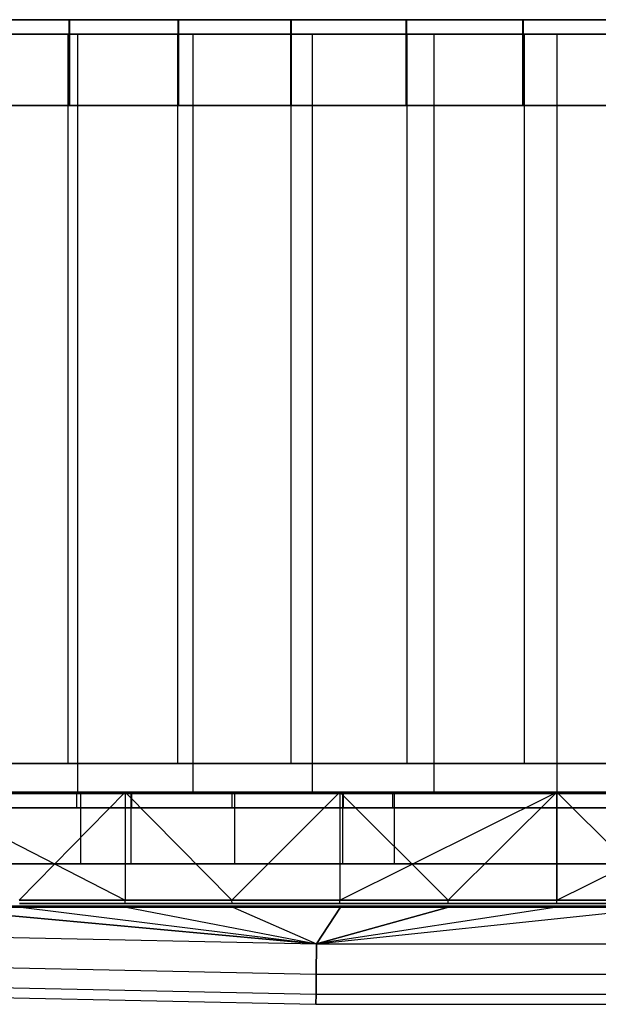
# Model space of a CAD drawing. Extents: x 0.1 to 11.9, y 0 to 2.7.
# Tile 8 of 20: x 4.5 to 6.1, y 0 to 2.7. Entities that reach past the tile are written whole.
import ezdxf

# ---------------------------------------------------------------- set-up
doc = ezdxf.new("R2010")
doc.units = 0
doc.header["$MEASUREMENT"] = 0
doc.layers.get('0').update_dxf_attribs({"color": 13, "linetype": 'CONTINUOUS'})

# ---------------------------------------------------------------- blocks, each defined once
blk = doc.blocks.new('ARIA_XL_STL')
at = {"color": 0}
for p, q in [((4.3348, 2.7437, 3.1435), (4.6217, 2.7437, 2.9961)), ((4.3348, 2.7437, 3.1435), (4.6217, 2.7437, 2.9961)), ((4.6234, 2.7437, 8.9338), (4.3363, 2.7437, 8.7866)), ((4.6234, 2.7437, 8.9338), (4.3363, 2.7437, 8.7866)), ((4.6217, 2.5075, 2.9961), (4.6217, 2.7437, 2.9961)), ((4.6217, 2.7437, 2.9961), (4.9219, 2.7437, 2.8779)), ((4.6217, 2.5075, 2.9961), (4.6217, 2.7437, 2.9961)), ((4.6217, 2.7437, 2.9961), (4.9219, 2.7437, 2.8779)), ((4.6234, 2.5075, 8.9338), (4.6234, 2.7437, 8.9338)), ((4.9236, 2.7437, 9.0518), (4.6234, 2.7437, 8.9338)), ((4.6234, 2.5075, 8.9338), (4.6234, 2.7437, 8.9338)), ((4.9236, 2.7437, 9.0518), (4.6234, 2.7437, 8.9338)), ((4.9219, 2.5075, 2.8779), (4.9219, 2.7437, 2.8779)), ((4.9219, 2.7437, 2.8779), (5.2322, 2.7437, 2.7899)), ((4.9219, 2.5075, 2.8779), (4.9219, 2.7437, 2.8779)), ((4.9219, 2.7437, 2.8779), (5.2322, 2.7437, 2.7899)), ((4.9236, 2.5075, 9.0518), (4.9236, 2.7437, 9.0518)), ((5.234, 2.7437, 9.1396), (4.9236, 2.7437, 9.0518)), ((4.9236, 2.5075, 9.0518), (4.9236, 2.7437, 9.0518)), ((5.234, 2.7437, 9.1396), (4.9236, 2.7437, 9.0518)), ((5.2322, 2.5075, 2.7899), (5.2322, 2.7437, 2.7899)), ((5.2322, 2.7437, 2.7899), (5.5498, 2.7437, 2.733)), ((5.2322, 2.5075, 2.7899), (5.2322, 2.7437, 2.7899)), ((5.2322, 2.7437, 2.7899), (5.5498, 2.7437, 2.733)), ((5.234, 2.5075, 9.1396), (5.234, 2.7437, 9.1396)), ((5.5516, 2.7437, 9.1963), (5.234, 2.7437, 9.1396)), ((5.234, 2.5075, 9.1396), (5.234, 2.7437, 9.1396)), ((5.5516, 2.7437, 9.1963), (5.234, 2.7437, 9.1396)), ((5.5498, 2.5075, 2.733), (5.5498, 2.7437, 2.733)), ((5.5498, 2.7437, 2.733), (5.8714, 2.7437, 2.7079)), ((5.5498, 2.5075, 2.733), (5.5498, 2.7437, 2.733)), ((5.5498, 2.7437, 2.733), (5.8714, 2.7437, 2.7079)), ((5.5516, 2.5075, 9.1963), (5.5516, 2.7437, 9.1963)), ((5.8732, 2.7437, 9.2213), (5.5516, 2.7437, 9.1963)), ((5.5516, 2.5075, 9.1963), (5.5516, 2.7437, 9.1963)), ((5.8732, 2.7437, 9.2213), (5.5516, 2.7437, 9.1963)), ((5.8714, 2.5075, 2.7079), (5.8714, 2.7437, 2.7079)), ((5.8714, 2.7437, 2.7079), (6.1939, 2.7437, 2.7146)), ((5.8714, 2.5075, 2.7079), (5.8714, 2.7437, 2.7079)), ((5.8714, 2.7437, 2.7079), (6.1939, 2.7437, 2.7146)), ((5.8732, 2.5075, 9.2213), (5.8732, 2.7437, 9.2213)), ((6.1958, 2.7437, 9.2144), (5.8732, 2.7437, 9.2213)), ((5.8732, 2.5075, 9.2213), (5.8732, 2.7437, 9.2213)), ((6.1958, 2.7437, 9.2144), (5.8732, 2.7437, 9.2213)), ((4.6193, 2.7043, 2.9866), (4.3307, 2.7043, 3.1346)), ((4.6193, 2.7043, 8.9425), (4.3307, 2.7043, 8.7945)), ((4.6193, 2.7043, 2.9866), (4.3307, 2.7043, 3.1346)), ((4.6193, 2.7043, 8.9425), (4.3307, 2.7043, 8.7945)), ((4.6449, 2.7043, 9.0398), (4.3405, 2.7043, 8.8905)), ((4.3405, 2.7043, 3.0386), (4.6449, 2.7043, 2.8893)), ((4.3405, 2.7043, 3.0386), (4.6449, 2.7043, 2.8893)), ((4.6449, 2.7043, 9.0398), (4.3405, 2.7043, 8.8905)), ((4.6193, 0.6965, 2.9866), (4.6193, 2.7043, 2.9866)), ((4.6193, 0.6965, 2.9866), (4.6193, 2.7043, 2.9866)), ((4.9211, 2.7043, 2.8679), (4.6193, 2.7043, 2.9866)), ((4.9211, 2.7043, 9.0612), (4.6193, 2.7043, 8.9425)), ((4.9211, 2.7043, 2.8679), (4.6193, 2.7043, 2.9866)), ((4.6193, 0.6965, 8.9425), (4.6193, 2.7043, 8.9425)), ((4.9211, 2.7043, 9.0612), (4.6193, 2.7043, 8.9425)), ((4.6193, 0.6965, 8.9425), (4.6193, 2.7043, 8.9425)), ((4.9628, 2.7043, 9.1576), (4.6449, 2.7043, 9.0398)), ((4.6449, 2.7043, 9.0398), (4.6449, 0.6177, 9.0398)), ((4.6449, 2.7043, 9.0398), (4.6449, 0.6177, 9.0398)), ((4.6449, 2.7043, 2.8893), (4.6449, 0.6177, 2.8893)), ((4.6449, 2.7043, 2.8893), (4.9628, 2.7043, 2.7716)), ((4.6449, 2.7043, 2.8893), (4.6449, 0.6177, 2.8893)), ((4.6449, 2.7043, 2.8893), (4.9628, 2.7043, 2.7716)), ((4.9628, 2.7043, 9.1576), (4.6449, 2.7043, 9.0398)), ((4.9211, 0.6965, 2.8679), (4.9211, 2.7043, 2.8679)), ((4.9211, 0.6965, 2.8679), (4.9211, 2.7043, 2.8679)), ((5.2332, 2.7043, 2.7797), (4.9211, 2.7043, 2.8679)), ((5.2332, 2.7043, 9.1494), (4.9211, 2.7043, 9.0612)), ((5.2332, 2.7043, 2.7797), (4.9211, 2.7043, 2.8679)), ((4.9211, 0.6965, 9.0612), (4.9211, 2.7043, 9.0612)), ((5.2332, 2.7043, 9.1494), (4.9211, 2.7043, 9.0612)), ((4.9211, 0.6965, 9.0612), (4.9211, 2.7043, 9.0612)), ((5.2909, 2.7043, 9.2425), (4.9628, 2.7043, 9.1576)), ((4.9628, 2.7043, 9.1576), (4.9628, 0.6177, 9.1576)), ((4.9628, 2.7043, 9.1576), (4.9628, 0.6177, 9.1576)), ((4.9628, 2.7043, 2.7716), (4.9628, 0.6177, 2.7716)), ((4.9628, 2.7043, 2.7716), (5.2909, 2.7043, 2.6866)), ((4.9628, 2.7043, 2.7716), (4.9628, 0.6177, 2.7716)), ((4.9628, 2.7043, 2.7716), (5.2909, 2.7043, 2.6866)), ((5.2909, 2.7043, 9.2425), (4.9628, 2.7043, 9.1576)), ((5.2332, 0.6965, 2.7797), (5.2332, 2.7043, 2.7797)), ((5.2332, 0.6965, 2.7797), (5.2332, 2.7043, 2.7797)), ((5.5526, 2.7043, 2.7229), (5.2332, 2.7043, 2.7797)), ((5.5526, 2.7043, 9.2062), (5.2332, 2.7043, 9.1494)), ((5.5526, 2.7043, 2.7229), (5.2332, 2.7043, 2.7797)), ((5.2332, 0.6965, 9.1494), (5.2332, 2.7043, 9.1494)), ((5.5526, 2.7043, 9.2062), (5.2332, 2.7043, 9.1494)), ((5.2332, 0.6965, 9.1494), (5.2332, 2.7043, 9.1494)), ((5.626, 2.7043, 9.2939), (5.2909, 2.7043, 9.2425)), ((5.2909, 2.7043, 9.2425), (5.2909, 0.6177, 9.2425)), ((5.2909, 2.7043, 9.2425), (5.2909, 0.6177, 9.2425)), ((5.2909, 2.7043, 2.6866), (5.2909, 0.6177, 2.6866)), ((5.2909, 2.7043, 2.6866), (5.626, 2.7043, 2.6353)), ((5.2909, 2.7043, 2.6866), (5.2909, 0.6177, 2.6866)), ((5.2909, 2.7043, 2.6866), (5.626, 2.7043, 2.6353)), ((5.626, 2.7043, 9.2939), (5.2909, 2.7043, 9.2425)), ((5.5526, 0.6965, 2.7229), (5.5526, 2.7043, 2.7229)), ((5.5526, 0.6965, 2.7229), (5.5526, 2.7043, 2.7229)), ((5.876, 2.7043, 2.6981), (5.5526, 2.7043, 2.7229)), ((5.876, 2.7043, 9.2311), (5.5526, 2.7043, 9.2062)), ((5.876, 2.7043, 2.6981), (5.5526, 2.7043, 2.7229)), ((5.5526, 0.6965, 9.2062), (5.5526, 2.7043, 9.2062)), ((5.876, 2.7043, 9.2311), (5.5526, 2.7043, 9.2062)), ((5.5526, 0.6965, 9.2062), (5.5526, 2.7043, 9.2062)), ((5.9646, 2.7043, 9.311), (5.626, 2.7043, 9.2939)), ((5.626, 2.7043, 9.2939), (5.626, 0.6177, 9.2939)), ((5.626, 2.7043, 9.2939), (5.626, 0.6177, 9.2939)), ((5.626, 2.7043, 2.6353), (5.626, 0.6177, 2.6353)), ((5.626, 2.7043, 2.6353), (5.9646, 2.7043, 2.6181)), ((5.626, 2.7043, 2.6353), (5.626, 0.6177, 2.6353)), ((5.626, 2.7043, 2.6353), (5.9646, 2.7043, 2.6181)), ((5.9646, 2.7043, 9.311), (5.626, 2.7043, 9.2939)), ((5.876, 0.6965, 2.6981), (5.876, 2.7043, 2.6981)), ((5.876, 0.6965, 2.6981), (5.876, 2.7043, 2.6981)), ((6.2002, 2.7043, 2.7054), (5.876, 2.7043, 2.6981)), ((6.2002, 2.7043, 9.2238), (5.876, 2.7043, 9.2311)), ((6.2002, 2.7043, 2.7054), (5.876, 2.7043, 2.6981)), ((5.876, 0.6965, 9.2311), (5.876, 2.7043, 9.2311)), ((6.2002, 2.7043, 9.2238), (5.876, 2.7043, 9.2311)), ((5.876, 0.6965, 9.2311), (5.876, 2.7043, 9.2311)), ((6.3031, 2.7043, 9.2939), (5.9646, 2.7043, 9.311)), ((5.9646, 2.7043, 9.311), (5.9646, 0.6177, 9.311)), ((5.9646, 2.7043, 9.311), (5.9646, 0.6177, 9.311)), ((5.9646, 2.7043, 2.6181), (5.9646, 0.6177, 2.6181)), ((5.9646, 2.7043, 2.6181), (6.3031, 2.7043, 2.6353)), ((5.9646, 2.7043, 2.6181), (5.9646, 0.6177, 2.6181)), ((5.9646, 2.7043, 2.6181), (6.3031, 2.7043, 2.6353)), ((6.3031, 2.7043, 9.2939), (5.9646, 2.7043, 9.311)), ((4.6217, 2.5075, 2.9961), (4.3348, 2.5075, 3.1435)), ((4.6217, 2.5075, 2.9961), (4.3348, 2.5075, 3.1435)), ((4.3363, 2.5075, 8.7866), (4.6234, 2.5075, 8.9338)), ((4.3363, 2.5075, 8.7866), (4.6234, 2.5075, 8.9338)), ((4.9219, 2.5075, 2.8779), (4.6217, 2.5075, 2.9961)), ((4.9219, 2.5075, 2.8779), (4.6217, 2.5075, 2.9961)), ((4.6234, 2.5075, 8.9338), (4.9236, 2.5075, 9.0518)), ((4.6234, 2.5075, 8.9338), (4.9236, 2.5075, 9.0518)), ((5.2322, 2.5075, 2.7899), (4.9219, 2.5075, 2.8779)), ((5.2322, 2.5075, 2.7899), (4.9219, 2.5075, 2.8779)), ((4.9236, 2.5075, 9.0518), (5.234, 2.5075, 9.1396)), ((4.9236, 2.5075, 9.0518), (5.234, 2.5075, 9.1396)), ((5.5498, 2.5075, 2.733), (5.2322, 2.5075, 2.7899)), ((5.5498, 2.5075, 2.733), (5.2322, 2.5075, 2.7899)), ((5.234, 2.5075, 9.1396), (5.5516, 2.5075, 9.1963)), ((5.234, 2.5075, 9.1396), (5.5516, 2.5075, 9.1963)), ((5.8714, 2.5075, 2.7079), (5.5498, 2.5075, 2.733)), ((5.8714, 2.5075, 2.7079), (5.5498, 2.5075, 2.733)), ((5.5516, 2.5075, 9.1963), (5.8732, 2.5075, 9.2213)), ((5.5516, 2.5075, 9.1963), (5.8732, 2.5075, 9.2213)), ((6.1939, 2.5075, 2.7146), (5.8714, 2.5075, 2.7079)), ((6.1939, 2.5075, 2.7146), (5.8714, 2.5075, 2.7079)), ((5.8732, 2.5075, 9.2213), (6.1958, 2.5075, 9.2144)), ((5.8732, 2.5075, 9.2213), (6.1958, 2.5075, 9.2144)), ((4.3307, 0.6965, 3.1346), (4.6193, 0.6965, 2.9866)), ((4.6193, 0.6965, 8.9425), (4.3307, 0.6965, 8.7945)), ((4.3307, 0.6965, 3.1346), (4.6193, 0.6965, 2.9866)), ((4.6193, 0.6965, 8.9425), (4.3307, 0.6965, 8.7945)), ((4.6193, 0.6965, 2.9866), (4.9211, 0.6965, 2.8679)), ((4.9211, 0.6965, 9.0612), (4.6193, 0.6965, 8.9425)), ((4.6193, 0.6965, 2.9866), (4.9211, 0.6965, 2.8679)), ((4.9211, 0.6965, 9.0612), (4.6193, 0.6965, 8.9425)), ((4.9211, 0.6965, 2.8679), (5.2332, 0.6965, 2.7797)), ((5.2332, 0.6965, 9.1494), (4.9211, 0.6965, 9.0612)), ((4.9211, 0.6965, 2.8679), (5.2332, 0.6965, 2.7797)), ((5.2332, 0.6965, 9.1494), (4.9211, 0.6965, 9.0612)), ((5.2332, 0.6965, 2.7797), (5.5526, 0.6965, 2.7229)), ((5.5526, 0.6965, 9.2062), (5.2332, 0.6965, 9.1494)), ((5.2332, 0.6965, 2.7797), (5.5526, 0.6965, 2.7229)), ((5.5526, 0.6965, 9.2062), (5.2332, 0.6965, 9.1494)), ((5.5526, 0.6965, 2.7229), (5.876, 0.6965, 2.6981)), ((5.876, 0.6965, 9.2311), (5.5526, 0.6965, 9.2062)), ((5.5526, 0.6965, 2.7229), (5.876, 0.6965, 2.6981)), ((5.876, 0.6965, 9.2311), (5.5526, 0.6965, 9.2062)), ((5.876, 0.6965, 2.6981), (6.2002, 0.6965, 2.7054)), ((6.2002, 0.6965, 9.2238), (5.876, 0.6965, 9.2311)), ((5.876, 0.6965, 2.6981), (6.2002, 0.6965, 2.7054)), ((6.2002, 0.6965, 9.2238), (5.876, 0.6965, 9.2311)), ((4.7758, 0.6177, 11.7492), (4.1967, 0.6177, 11.5992)), ((4.1967, 0.6177, 0.3299), (4.7758, 0.3207, 0.1799)), ((4.1967, 0.6177, 0.3299), (4.7758, 0.3207, 0.1799)), ((4.1967, 0.6177, 0.3299), (4.7758, 0.6177, 0.1799)), ((4.1967, 0.6177, 0.3299), (4.7758, 0.6177, 0.1799)), ((4.7758, 0.6177, 11.7492), (4.1967, 0.6177, 11.5992)), ((4.7916, 0.6177, 11.6721), (4.2202, 0.6177, 11.5241)), ((4.2202, 0.6177, 0.405), (4.7916, 0.6177, 0.2571)), ((4.2202, 0.6177, 0.405), (4.7916, 0.6177, 0.2571)), ((4.7916, 0.6177, 11.6721), (4.2202, 0.6177, 11.5241)), ((4.794, 0.6146, 0.2687), (4.2238, 0.6146, 0.4164)), ((4.2238, 0.6146, 11.5127), (4.794, 0.6146, 11.6604)), ((4.6428, 0.6146, 9.1556), (4.2376, 0.6146, 8.9558)), ((4.2376, 0.6146, 2.9734), (4.6428, 0.6146, 2.7735)), ((4.252, 0.6177, 2.9983), (4.6538, 0.6177, 2.8001)), ((4.6538, 0.6177, 9.129), (4.252, 0.6177, 8.9309)), ((4.252, 0.6177, 2.9983), (4.6538, 0.6177, 2.8001)), ((4.6538, 0.6177, 9.129), (4.252, 0.6177, 8.9309)), ((4.3405, 0.6177, 8.8905), (4.6449, 0.6177, 9.0398)), ((4.6449, 0.6177, 2.8893), (4.3405, 0.6177, 3.0386)), ((4.3405, 0.6177, 8.8905), (4.6449, 0.6177, 9.0398)), ((4.6449, 0.6177, 2.8893), (4.3405, 0.6177, 3.0386)), ((4.7758, 0.6177, 11.7492), (4.4843, 0.3207, 11.6816)), ((4.7758, 0.6177, 11.7492), (4.4843, 0.3207, 11.6816)), ((4.6428, 0.5752, 9.1556), (4.6428, 0.6146, 9.1556)), ((4.6428, 0.5752, 9.1556), (4.6428, 0.6146, 9.1556)), ((5.0706, 0.6146, 9.3008), (4.6428, 0.6146, 9.1556)), ((4.6428, 0.5752, 2.7735), (4.6428, 0.6146, 2.7735)), ((4.6428, 0.6146, 2.7735), (5.0706, 0.6146, 2.6283)), ((4.6428, 0.5752, 2.7735), (4.6428, 0.6146, 2.7735)), ((4.6449, 0.6177, 9.0398), (4.9628, 0.6177, 9.1576)), ((4.9628, 0.6177, 2.7716), (4.6449, 0.6177, 2.8893)), ((4.6449, 0.6177, 9.0398), (4.9628, 0.6177, 9.1576)), ((4.9628, 0.6177, 2.7716), (4.6449, 0.6177, 2.8893)), ((4.6538, 0.4209, 2.8001), (4.6538, 0.6177, 2.8001)), ((4.6538, 0.6177, 2.8001), (5.0781, 0.6177, 2.6561)), ((4.6538, 0.4209, 2.8001), (4.6538, 0.6177, 2.8001)), ((4.6538, 0.4209, 9.129), (4.6538, 0.6177, 9.129)), ((5.0781, 0.6177, 9.2731), (4.6538, 0.6177, 9.129)), ((4.6538, 0.4209, 9.129), (4.6538, 0.6177, 9.129)), ((4.6538, 0.6177, 2.8001), (5.0781, 0.6177, 2.6561)), ((5.0781, 0.6177, 9.2731), (4.6538, 0.6177, 9.129)), ((5.3671, 0.6177, 11.8398), (4.7758, 0.6177, 11.7492)), ((4.7758, 0.6177, 11.7492), (5.0703, 0.3207, 11.802)), ((4.7758, 0.6177, 11.7492), (5.0703, 0.3207, 11.802)), ((4.7758, 0.6177, 11.7492), (4.7758, 0.3207, 11.7492)), ((4.7758, 0.6177, 11.7492), (4.7758, 0.3207, 11.7492)), ((4.7758, 0.6177, 0.1799), (4.7758, 0.3207, 0.1799)), ((4.7758, 0.6177, 0.1799), (4.7758, 0.3207, 0.1799)), ((4.7758, 0.6177, 0.1799), (5.0703, 0.3207, 0.1272)), ((4.7758, 0.6177, 0.1799), (5.0703, 0.3207, 0.1272)), ((4.7758, 0.6177, 0.1799), (5.3671, 0.6177, 0.0894)), ((4.7758, 0.6177, 0.1799), (5.3671, 0.6177, 0.0894)), ((5.3671, 0.6177, 11.8398), (4.7758, 0.6177, 11.7492)), ((5.3751, 0.6177, 11.7614), (4.7916, 0.6177, 11.6721)), ((4.7916, 0.6177, 0.2571), (5.3751, 0.6177, 0.1677)), ((4.7916, 0.6177, 0.2571), (5.3751, 0.6177, 0.1677)), ((4.7916, 0.6177, 0.2571), (4.7916, 0.4209, 0.2571)), ((4.7916, 0.6177, 0.2571), (4.7916, 0.4209, 0.2571)), ((4.7916, 0.6177, 11.6721), (4.7916, 0.4209, 11.6721)), ((4.7916, 0.6177, 11.6721), (4.7916, 0.4209, 11.6721)), ((5.3751, 0.6177, 11.7614), (4.7916, 0.6177, 11.6721)), ((4.794, 0.6146, 0.2687), (4.794, 0.5752, 0.2687)), ((5.3763, 0.6146, 0.1795), (4.794, 0.6146, 0.2687)), ((4.794, 0.6146, 0.2687), (4.794, 0.5752, 0.2687)), ((4.794, 0.6146, 11.6604), (5.3763, 0.6146, 11.7496)), ((4.794, 0.6146, 11.6604), (4.794, 0.5752, 11.6604)), ((4.794, 0.6146, 11.6604), (4.794, 0.5752, 11.6604)), ((4.9628, 0.6177, 9.1576), (5.2909, 0.6177, 9.2425)), ((5.2909, 0.6177, 2.6866), (4.9628, 0.6177, 2.7716)), ((4.9628, 0.6177, 9.1576), (5.2909, 0.6177, 9.2425)), ((5.2909, 0.6177, 2.6866), (4.9628, 0.6177, 2.7716)), ((5.3671, 0.6177, 11.8398), (5.0703, 0.3207, 11.802)), ((5.3671, 0.6177, 11.8398), (5.0703, 0.3207, 11.802)), ((5.3671, 0.6177, 0.0894), (5.0703, 0.3207, 0.1272)), ((5.3671, 0.6177, 0.0894), (5.0703, 0.3207, 0.1272)), ((5.0706, 0.5752, 2.6283), (5.0706, 0.6146, 2.6283)), ((5.0706, 0.6146, 2.6283), (5.5137, 0.6146, 2.5402)), ((5.0706, 0.5752, 9.3008), (5.0706, 0.6146, 9.3008)), ((5.5137, 0.6146, 9.389), (5.0706, 0.6146, 9.3008)), ((5.0706, 0.5752, 9.3008), (5.0706, 0.6146, 9.3008)), ((5.0706, 0.5752, 2.6283), (5.0706, 0.6146, 2.6283)), ((5.0781, 0.4209, 2.6561), (5.0781, 0.6177, 2.6561)), ((5.0781, 0.6177, 2.6561), (5.5175, 0.6177, 2.5687)), ((5.0781, 0.4209, 2.6561), (5.0781, 0.6177, 2.6561)), ((5.0781, 0.4209, 9.2731), (5.0781, 0.6177, 9.2731)), ((5.5175, 0.6177, 9.3605), (5.0781, 0.6177, 9.2731)), ((5.0781, 0.4209, 9.2731), (5.0781, 0.6177, 9.2731)), ((5.0781, 0.6177, 2.6561), (5.5175, 0.6177, 2.5687)), ((5.5175, 0.6177, 9.3605), (5.0781, 0.6177, 9.2731)), ((5.2909, 0.6177, 9.2425), (5.626, 0.6177, 9.2939)), ((5.626, 0.6177, 2.6353), (5.2909, 0.6177, 2.6866)), ((5.2909, 0.6177, 9.2425), (5.626, 0.6177, 9.2939)), ((5.626, 0.6177, 2.6353), (5.2909, 0.6177, 2.6866)), ((5.9646, 0.6177, 11.8701), (5.3671, 0.6177, 11.8398)), ((5.3671, 0.6177, 11.8398), (5.3671, 0.3207, 11.8398)), ((5.3671, 0.3207, 11.8398), (5.9646, 0.6177, 11.8701)), ((5.3671, 0.6177, 11.8398), (5.3671, 0.3207, 11.8398)), ((5.3671, 0.6177, 0.0894), (5.3671, 0.3207, 0.0894)), ((5.3671, 0.6177, 0.0894), (5.3671, 0.3207, 0.0894)), ((5.3671, 0.6177, 0.0894), (5.6655, 0.3207, 0.0666)), ((5.3671, 0.6177, 0.0894), (5.6655, 0.3207, 0.0666)), ((5.3671, 0.6177, 0.0894), (5.9646, 0.6177, 0.0591)), ((5.3671, 0.3207, 11.8398), (5.9646, 0.6177, 11.8701)), ((5.3671, 0.6177, 0.0894), (5.9646, 0.6177, 0.0591)), ((5.9646, 0.6177, 11.8701), (5.3671, 0.6177, 11.8398)), ((5.9646, 0.6177, 11.7913), (5.3751, 0.6177, 11.7614)), ((5.3751, 0.6177, 0.1677), (5.9646, 0.6177, 0.1378)), ((5.3751, 0.6177, 0.1677), (5.9646, 0.6177, 0.1378)), ((5.3751, 0.6177, 0.1677), (5.3751, 0.4209, 0.1677)), ((5.3751, 0.6177, 0.1677), (5.3751, 0.4209, 0.1677)), ((5.3751, 0.6177, 11.7614), (5.3751, 0.4209, 11.7614)), ((5.3751, 0.6177, 11.7614), (5.3751, 0.4209, 11.7614)), ((5.9646, 0.6177, 11.7913), (5.3751, 0.6177, 11.7614)), ((5.9646, 0.6146, 0.1497), (5.3763, 0.6146, 0.1795)), ((5.3763, 0.6146, 0.1795), (5.3763, 0.5752, 0.1795)), ((5.3763, 0.6146, 0.1795), (5.3763, 0.5752, 0.1795)), ((5.3763, 0.6146, 11.7496), (5.3763, 0.5752, 11.7496)), ((5.3763, 0.6146, 11.7496), (5.9646, 0.6146, 11.7794)), ((5.3763, 0.6146, 11.7496), (5.3763, 0.5752, 11.7496)), ((5.5137, 0.5752, 2.5402), (5.5137, 0.6146, 2.5402)), ((5.5137, 0.6146, 2.5402), (5.9646, 0.6146, 2.5106)), ((5.5137, 0.5752, 9.389), (5.5137, 0.6146, 9.389)), ((5.9646, 0.6146, 9.4185), (5.5137, 0.6146, 9.389)), ((5.5137, 0.5752, 2.5402), (5.5137, 0.6146, 2.5402)), ((5.5137, 0.5752, 9.389), (5.5137, 0.6146, 9.389)), ((5.5175, 0.4209, 2.5687), (5.5175, 0.6177, 2.5687)), ((5.5175, 0.6177, 2.5687), (5.9646, 0.6177, 2.5394)), ((5.5175, 0.4209, 2.5687), (5.5175, 0.6177, 2.5687)), ((5.5175, 0.4209, 9.3605), (5.5175, 0.6177, 9.3605)), ((5.9646, 0.6177, 9.3898), (5.5175, 0.6177, 9.3605)), ((5.5175, 0.4209, 9.3605), (5.5175, 0.6177, 9.3605)), ((5.5175, 0.6177, 2.5687), (5.9646, 0.6177, 2.5394)), ((5.9646, 0.6177, 9.3898), (5.5175, 0.6177, 9.3605)), ((5.626, 0.6177, 9.2939), (5.9646, 0.6177, 9.311)), ((5.9646, 0.6177, 2.6181), (5.626, 0.6177, 2.6353)), ((5.9646, 0.6177, 2.6181), (5.626, 0.6177, 2.6353)), ((5.626, 0.6177, 9.2939), (5.9646, 0.6177, 9.311)), ((5.9646, 0.6177, 0.0591), (5.6655, 0.3207, 0.0666)), ((5.9646, 0.6177, 0.0591), (5.6655, 0.3207, 0.0666)), ((5.6655, 0.3207, 11.8625), (5.9646, 0.6177, 11.8701)), ((5.6655, 0.3207, 11.8625), (5.9646, 0.6177, 11.8701)), ((5.9646, 0.6177, 0.0591), (5.9646, 0.3207, 0.0591)), ((5.9646, 0.6177, 0.0591), (5.9646, 0.3207, 0.0591)), ((5.9646, 0.6177, 0.0591), (6.2637, 0.3207, 0.0666)), ((5.9646, 0.6177, 0.0591), (6.2637, 0.3207, 0.0666)), ((5.9646, 0.6177, 0.0591), (6.562, 0.6177, 0.0894)), ((5.9646, 0.3207, 11.8701), (5.9646, 0.6177, 11.8701)), ((5.9646, 0.3207, 11.8701), (5.9646, 0.6177, 11.8701)), ((5.9646, 0.3207, 11.8701), (6.562, 0.6177, 11.8398)), ((6.562, 0.6177, 11.8398), (5.9646, 0.6177, 11.8701)), ((5.9646, 0.3207, 11.8701), (6.562, 0.6177, 11.8398)), ((5.9646, 0.6177, 0.0591), (6.562, 0.6177, 0.0894)), ((6.562, 0.6177, 11.8398), (5.9646, 0.6177, 11.8701)), ((6.5541, 0.6177, 11.7614), (5.9646, 0.6177, 11.7913)), ((5.9646, 0.6177, 0.1378), (6.5541, 0.6177, 0.1677)), ((5.9646, 0.4209, 11.7913), (5.9646, 0.6177, 11.7913)), ((6.5541, 0.6177, 11.7614), (5.9646, 0.6177, 11.7913)), ((5.9646, 0.6177, 0.1378), (6.5541, 0.6177, 0.1677)), ((5.9646, 0.6177, 0.1378), (5.9646, 0.4209, 0.1378)), ((5.9646, 0.6177, 0.1378), (5.9646, 0.4209, 0.1378)), ((5.9646, 0.4209, 11.7913), (5.9646, 0.6177, 11.7913)), ((6.4116, 0.6177, 9.3605), (5.9646, 0.6177, 9.3898)), ((5.9646, 0.4209, 9.3898), (5.9646, 0.6177, 9.3898)), ((5.9646, 0.4209, 2.5394), (5.9646, 0.6177, 2.5394)), ((5.9646, 0.6177, 2.5394), (6.4116, 0.6177, 2.5687)), ((5.9646, 0.4209, 2.5394), (5.9646, 0.6177, 2.5394)), ((5.9646, 0.4209, 9.3898), (5.9646, 0.6177, 9.3898)), ((5.9646, 0.6177, 2.5394), (6.4116, 0.6177, 2.5687)), ((6.4116, 0.6177, 9.3605), (5.9646, 0.6177, 9.3898)), ((5.9646, 0.6177, 9.311), (6.3031, 0.6177, 9.2939)), ((6.3031, 0.6177, 2.6353), (5.9646, 0.6177, 2.6181)), ((6.3031, 0.6177, 2.6353), (5.9646, 0.6177, 2.6181)), ((5.9646, 0.6177, 9.311), (6.3031, 0.6177, 9.2939)), ((5.9646, 0.6146, 0.1497), (5.9646, 0.5752, 0.1497)), ((6.5528, 0.6146, 0.1795), (5.9646, 0.6146, 0.1497)), ((5.9646, 0.6146, 0.1497), (5.9646, 0.5752, 0.1497)), ((5.9646, 0.6146, 2.5106), (5.9646, 0.5752, 2.5106)), ((5.9646, 0.6146, 2.5106), (6.4154, 0.6146, 2.5402)), ((5.9646, 0.6146, 2.5106), (5.9646, 0.5752, 2.5106)), ((5.9646, 0.5752, 9.4185), (5.9646, 0.6146, 9.4185)), ((6.4154, 0.6146, 9.389), (5.9646, 0.6146, 9.4185)), ((5.9646, 0.6146, 11.7794), (6.5528, 0.6146, 11.7496)), ((5.9646, 0.6146, 11.7794), (5.9646, 0.5752, 11.7794)), ((5.9646, 0.5752, 9.4185), (5.9646, 0.6146, 9.4185)), ((5.9646, 0.6146, 11.7794), (5.9646, 0.5752, 11.7794)), ((4.2238, 0.5752, 0.4164), (4.794, 0.5752, 0.2687)), ((4.794, 0.5752, 11.6604), (4.2238, 0.5752, 11.5127)), ((4.2238, 0.5752, 0.4164), (4.794, 0.5752, 0.2687)), ((4.794, 0.5752, 11.6604), (4.2238, 0.5752, 11.5127)), ((4.2376, 0.5752, 8.9558), (4.6428, 0.5752, 9.1556)), ((4.6428, 0.5752, 2.7735), (4.2376, 0.5752, 2.9734)), ((4.2376, 0.5752, 8.9558), (4.6428, 0.5752, 9.1556)), ((4.6428, 0.5752, 2.7735), (4.2376, 0.5752, 2.9734)), ((5.0706, 0.5752, 2.6283), (4.6428, 0.5752, 2.7735)), ((4.6428, 0.5752, 9.1556), (5.0706, 0.5752, 9.3008)), ((4.6428, 0.5752, 9.1556), (5.0706, 0.5752, 9.3008)), ((5.0706, 0.5752, 2.6283), (4.6428, 0.5752, 2.7735)), ((4.794, 0.5752, 0.2687), (5.3763, 0.5752, 0.1795)), ((5.3763, 0.5752, 11.7496), (4.794, 0.5752, 11.6604)), ((4.794, 0.5752, 0.2687), (5.3763, 0.5752, 0.1795)), ((5.3763, 0.5752, 11.7496), (4.794, 0.5752, 11.6604)), ((5.0706, 0.5752, 9.3008), (5.5137, 0.5752, 9.389)), ((5.5137, 0.5752, 2.5402), (5.0706, 0.5752, 2.6283)), ((5.5137, 0.5752, 2.5402), (5.0706, 0.5752, 2.6283)), ((5.0706, 0.5752, 9.3008), (5.5137, 0.5752, 9.389)), ((5.3763, 0.5752, 0.1795), (5.9646, 0.5752, 0.1497)), ((5.9646, 0.5752, 11.7794), (5.3763, 0.5752, 11.7496)), ((5.3763, 0.5752, 0.1795), (5.9646, 0.5752, 0.1497)), ((5.9646, 0.5752, 11.7794), (5.3763, 0.5752, 11.7496)), ((5.9646, 0.5752, 2.5106), (5.5137, 0.5752, 2.5402)), ((5.5137, 0.5752, 9.389), (5.9646, 0.5752, 9.4185)), ((5.9646, 0.5752, 2.5106), (5.5137, 0.5752, 2.5402)), ((5.5137, 0.5752, 9.389), (5.9646, 0.5752, 9.4185)), ((5.9646, 0.5752, 0.1497), (6.5528, 0.5752, 0.1795)), ((6.4154, 0.5752, 2.5402), (5.9646, 0.5752, 2.5106)), ((5.9646, 0.5752, 0.1497), (6.5528, 0.5752, 0.1795)), ((6.5528, 0.5752, 11.7496), (5.9646, 0.5752, 11.7794)), ((5.9646, 0.5752, 9.4185), (6.4154, 0.5752, 9.389)), ((6.4154, 0.5752, 2.5402), (5.9646, 0.5752, 2.5106)), ((5.9646, 0.5752, 9.4185), (6.4154, 0.5752, 9.389)), ((6.5528, 0.5752, 11.7496), (5.9646, 0.5752, 11.7794)), ((4.2202, 0.4209, 0.405), (4.7916, 0.4209, 0.2571)), ((4.7916, 0.4209, 11.6721), (4.2202, 0.4209, 11.5241)), ((4.2202, 0.4209, 0.405), (4.7916, 0.4209, 0.2571)), ((4.7916, 0.4209, 11.6721), (4.2202, 0.4209, 11.5241)), ((4.6538, 0.4209, 9.129), (4.252, 0.4209, 8.9309)), ((4.252, 0.4209, 2.9983), (4.6538, 0.4209, 2.8001)), ((4.252, 0.4209, 2.9983), (4.6538, 0.4209, 2.8001)), ((4.6538, 0.4209, 9.129), (4.252, 0.4209, 8.9309)), ((5.0781, 0.4209, 9.2731), (4.6538, 0.4209, 9.129)), ((4.6538, 0.4209, 2.8001), (5.0781, 0.4209, 2.6561)), ((4.6538, 0.4209, 2.8001), (5.0781, 0.4209, 2.6561)), ((5.0781, 0.4209, 9.2731), (4.6538, 0.4209, 9.129)), ((4.7916, 0.4209, 0.2571), (5.3751, 0.4209, 0.1677)), ((5.3751, 0.4209, 11.7614), (4.7916, 0.4209, 11.6721)), ((4.7916, 0.4209, 0.2571), (5.3751, 0.4209, 0.1677)), ((5.3751, 0.4209, 11.7614), (4.7916, 0.4209, 11.6721)), ((5.5175, 0.4209, 9.3605), (5.0781, 0.4209, 9.2731)), ((5.0781, 0.4209, 2.6561), (5.5175, 0.4209, 2.5687)), ((5.0781, 0.4209, 2.6561), (5.5175, 0.4209, 2.5687)), ((5.5175, 0.4209, 9.3605), (5.0781, 0.4209, 9.2731)), ((5.3751, 0.4209, 0.1677), (5.9646, 0.4209, 0.1378)), ((5.9646, 0.4209, 11.7913), (5.3751, 0.4209, 11.7614)), ((5.3751, 0.4209, 0.1677), (5.9646, 0.4209, 0.1378)), ((5.9646, 0.4209, 11.7913), (5.3751, 0.4209, 11.7614)), ((5.9646, 0.4209, 9.3898), (5.5175, 0.4209, 9.3605)), ((5.5175, 0.4209, 2.5687), (5.9646, 0.4209, 2.5394)), ((5.5175, 0.4209, 2.5687), (5.9646, 0.4209, 2.5394)), ((5.9646, 0.4209, 9.3898), (5.5175, 0.4209, 9.3605)), ((6.5541, 0.4209, 11.7614), (5.9646, 0.4209, 11.7913)), ((5.9646, 0.4209, 0.1378), (6.5541, 0.4209, 0.1677)), ((5.9646, 0.4209, 0.1378), (6.5541, 0.4209, 0.1677)), ((6.5541, 0.4209, 11.7614), (5.9646, 0.4209, 11.7913)), ((6.4116, 0.4209, 9.3605), (5.9646, 0.4209, 9.3898)), ((5.9646, 0.4209, 2.5394), (6.4116, 0.4209, 2.5687)), ((6.4116, 0.4209, 9.3605), (5.9646, 0.4209, 9.3898)), ((5.9646, 0.4209, 2.5394), (6.4116, 0.4209, 2.5687)), ((4.4865, 0.3043, 0.2561), (4.1993, 0.3043, 0.3383)), ((4.1993, 0.3043, 11.5908), (4.4865, 0.3043, 11.673)), ((4.202, 0.3011, 0.3469), (4.4888, 0.3011, 0.2649)), ((5.3034, 0.2004, 1.3278), (4.202, 0.3011, 0.3469)), ((4.202, 0.3011, 0.3469), (4.4888, 0.3011, 0.2649)), ((4.4888, 0.3011, 11.6643), (4.202, 0.3011, 11.5822)), ((4.202, 0.3011, 11.5822), (5.3034, 0.2004, 10.6013)), ((4.4888, 0.3011, 11.6643), (4.202, 0.3011, 11.5822)), ((4.202, 0.3011, 11.5822), (5.3034, 0.2004, 10.6013)), ((5.3034, 0.2004, 1.3278), (4.202, 0.3011, 0.3469)), ((4.4843, 0.3207, 11.6816), (4.7758, 0.3207, 11.7492)), ((4.7758, 0.3207, 0.1799), (4.4843, 0.3207, 0.2476)), ((4.7758, 0.3207, 0.1799), (4.4843, 0.3207, 0.2476)), ((4.4843, 0.3207, 11.6816), (4.7758, 0.3207, 11.7492)), ((4.7763, 0.3114, 0.1822), (4.4849, 0.3114, 0.2498)), ((4.4849, 0.3114, 11.6793), (4.7763, 0.3114, 11.7469)), ((4.4888, 0.3011, 0.2649), (4.4865, 0.3043, 0.2561)), ((4.7776, 0.3043, 0.1886), (4.4865, 0.3043, 0.2561)), ((4.4888, 0.3011, 0.2649), (4.4865, 0.3043, 0.2561)), ((4.4865, 0.3043, 11.673), (4.7776, 0.3043, 11.7406)), ((4.4888, 0.3011, 11.6643), (4.4865, 0.3043, 11.673)), ((4.4888, 0.3011, 11.6643), (4.4865, 0.3043, 11.673)), ((4.4888, 0.3011, 0.2649), (4.7794, 0.3011, 0.1974)), ((4.4888, 0.3011, 0.2649), (5.3034, 0.2004, 1.3278)), ((4.4888, 0.3011, 0.2649), (5.3034, 0.2004, 1.3278)), ((4.4888, 0.3011, 0.2649), (4.7794, 0.3011, 0.1974)), ((4.7794, 0.3011, 11.7317), (4.4888, 0.3011, 11.6643)), ((4.7794, 0.3011, 11.7317), (4.4888, 0.3011, 11.6643)), ((4.4888, 0.3011, 11.6643), (5.3034, 0.2004, 10.6013)), ((4.4888, 0.3011, 11.6643), (5.3034, 0.2004, 10.6013)), ((4.7758, 0.3207, 11.7492), (5.0703, 0.3207, 11.802)), ((5.0703, 0.3207, 0.1272), (4.7758, 0.3207, 0.1799)), ((4.7763, 0.3114, 0.1822), (4.7758, 0.3207, 0.1799)), ((5.0703, 0.3207, 0.1272), (4.7758, 0.3207, 0.1799)), ((4.7763, 0.3114, 0.1822), (4.7758, 0.3207, 0.1799)), ((4.7763, 0.3114, 11.7469), (4.7758, 0.3207, 11.7492)), ((4.7758, 0.3207, 11.7492), (5.0703, 0.3207, 11.802)), ((4.7763, 0.3114, 11.7469), (4.7758, 0.3207, 11.7492)), ((5.0707, 0.3114, 0.1295), (4.7763, 0.3114, 0.1822)), ((4.7763, 0.3114, 11.7469), (5.0707, 0.3114, 11.7997)), ((4.7794, 0.3011, 0.1974), (4.7776, 0.3043, 0.1886)), ((4.7794, 0.3011, 0.1974), (4.7776, 0.3043, 0.1886)), ((5.0716, 0.3043, 0.1359), (4.7776, 0.3043, 0.1886)), ((4.7794, 0.3011, 11.7317), (4.7776, 0.3043, 11.7406)), ((4.7776, 0.3043, 11.7406), (5.0716, 0.3043, 11.7933)), ((4.7794, 0.3011, 11.7317), (4.7776, 0.3043, 11.7406)), ((5.073, 0.3011, 11.7843), (4.7794, 0.3011, 11.7317)), ((4.7794, 0.3011, 11.7317), (5.3034, 0.2004, 10.6013)), ((4.7794, 0.3011, 0.1974), (5.3034, 0.2004, 1.3278)), ((4.7794, 0.3011, 0.1974), (5.073, 0.3011, 0.1448)), ((5.073, 0.3011, 11.7843), (4.7794, 0.3011, 11.7317)), ((4.7794, 0.3011, 0.1974), (5.3034, 0.2004, 1.3278)), ((4.7794, 0.3011, 0.1974), (5.073, 0.3011, 0.1448)), ((4.7794, 0.3011, 11.7317), (5.3034, 0.2004, 10.6013)), ((5.0703, 0.3207, 11.802), (5.3671, 0.3207, 11.8398)), ((5.3671, 0.3207, 0.0894), (5.0703, 0.3207, 0.1272)), ((5.0707, 0.3114, 0.1295), (5.0703, 0.3207, 0.1272)), ((5.3671, 0.3207, 0.0894), (5.0703, 0.3207, 0.1272)), ((5.0707, 0.3114, 0.1295), (5.0703, 0.3207, 0.1272)), ((5.0707, 0.3114, 11.7997), (5.0703, 0.3207, 11.802)), ((5.0703, 0.3207, 11.802), (5.3671, 0.3207, 11.8398)), ((5.0707, 0.3114, 11.7997), (5.0703, 0.3207, 11.802)), ((5.3674, 0.3114, 0.0917), (5.0707, 0.3114, 0.1295)), ((5.0707, 0.3114, 11.7997), (5.3674, 0.3114, 11.8375)), ((5.073, 0.3011, 0.1448), (5.0716, 0.3043, 0.1359)), ((5.073, 0.3011, 0.1448), (5.0716, 0.3043, 0.1359)), ((5.368, 0.3043, 0.0981), (5.0716, 0.3043, 0.1359)), ((5.073, 0.3011, 11.7843), (5.0716, 0.3043, 11.7933)), ((5.0716, 0.3043, 11.7933), (5.368, 0.3043, 11.831)), ((5.073, 0.3011, 11.7843), (5.0716, 0.3043, 11.7933)), ((5.3689, 0.3011, 11.822), (5.073, 0.3011, 11.7843)), ((5.073, 0.3011, 11.7843), (5.3034, 0.2004, 10.6013)), ((5.073, 0.3011, 11.7843), (5.3034, 0.2004, 10.6013)), ((5.073, 0.3011, 0.1448), (5.3689, 0.3011, 0.1071)), ((5.073, 0.3011, 0.1448), (5.3034, 0.2004, 1.3278)), ((5.073, 0.3011, 0.1448), (5.3689, 0.3011, 0.1071)), ((5.3689, 0.3011, 11.822), (5.073, 0.3011, 11.7843)), ((5.073, 0.3011, 0.1448), (5.3034, 0.2004, 1.3278)), ((5.3689, 0.3011, 11.822), (5.3034, 0.2004, 10.6013)), ((5.6664, 0.3011, 11.8447), (5.3034, 0.2004, 10.6013)), ((5.3689, 0.3011, 11.822), (5.3034, 0.2004, 10.6013)), ((5.3034, 0.2004, 1.3278), (5.3689, 0.3011, 0.1071)), ((5.9646, 0.3011, 11.8522), (5.3034, 0.2004, 10.6013)), ((5.3034, 0.2004, 10.6013), (6.2628, 0.3011, 11.8447)), ((5.9646, 0.3011, 11.8522), (5.3034, 0.2004, 10.6013)), ((5.6664, 0.3011, 11.8447), (5.3034, 0.2004, 10.6013)), ((5.3034, 0.2004, 1.3278), (5.6664, 0.3011, 0.0845)), ((5.3034, 0.2004, 1.3278), (5.3689, 0.3011, 0.1071)), ((5.9646, 0.3011, 0.0769), (5.3034, 0.2004, 1.3278)), ((5.3034, 0.2004, 1.3278), (5.6664, 0.3011, 0.0845)), ((5.3034, 0.2004, 1.3278), (6.2628, 0.3011, 0.0845)), ((5.9646, 0.3011, 0.0769), (5.3034, 0.2004, 1.3278)), ((5.3034, 0.2004, 10.6013), (6.2628, 0.3011, 11.8447)), ((5.3034, 0.2004, 1.3278), (6.2628, 0.3011, 0.0845)), ((5.6655, 0.3207, 0.0666), (5.3671, 0.3207, 0.0894)), ((5.3671, 0.3207, 11.8398), (5.6655, 0.3207, 11.8625)), ((5.3674, 0.3114, 0.0917), (5.3671, 0.3207, 0.0894)), ((5.6655, 0.3207, 0.0666), (5.3671, 0.3207, 0.0894)), ((5.3674, 0.3114, 0.0917), (5.3671, 0.3207, 0.0894)), ((5.3674, 0.3114, 11.8375), (5.3671, 0.3207, 11.8398)), ((5.3671, 0.3207, 11.8398), (5.6655, 0.3207, 11.8625)), ((5.3674, 0.3114, 11.8375), (5.3671, 0.3207, 11.8398)), ((5.6656, 0.3114, 0.069), (5.3674, 0.3114, 0.0917)), ((5.3674, 0.3114, 11.8375), (5.6656, 0.3114, 11.8602)), ((5.3689, 0.3011, 0.1071), (5.368, 0.3043, 0.0981)), ((5.6659, 0.3043, 0.0754), (5.368, 0.3043, 0.0981)), ((5.3689, 0.3011, 0.1071), (5.368, 0.3043, 0.0981)), ((5.368, 0.3043, 11.831), (5.6659, 0.3043, 11.8537)), ((5.3689, 0.3011, 11.822), (5.368, 0.3043, 11.831)), ((5.3689, 0.3011, 11.822), (5.368, 0.3043, 11.831)), ((5.3689, 0.3011, 0.1071), (5.6664, 0.3011, 0.0845)), ((5.6664, 0.3011, 11.8447), (5.3689, 0.3011, 11.822)), ((5.6664, 0.3011, 11.8447), (5.3689, 0.3011, 11.822)), ((5.3689, 0.3011, 0.1071), (5.6664, 0.3011, 0.0845)), ((5.9646, 0.3207, 0.0591), (5.6655, 0.3207, 0.0666)), ((5.6655, 0.3207, 11.8625), (5.9646, 0.3207, 11.8701)), ((5.6656, 0.3114, 0.069), (5.6655, 0.3207, 0.0666)), ((5.9646, 0.3207, 0.0591), (5.6655, 0.3207, 0.0666)), ((5.6656, 0.3114, 0.069), (5.6655, 0.3207, 0.0666)), ((5.6656, 0.3114, 11.8602), (5.6655, 0.3207, 11.8625)), ((5.6655, 0.3207, 11.8625), (5.9646, 0.3207, 11.8701)), ((5.6656, 0.3114, 11.8602), (5.6655, 0.3207, 11.8625)), ((5.9646, 0.3114, 0.0614), (5.6656, 0.3114, 0.069)), ((5.6656, 0.3114, 11.8602), (5.9646, 0.3114, 11.8677)), ((5.6664, 0.3011, 0.0845), (5.6659, 0.3043, 0.0754)), ((5.9646, 0.3043, 0.0679), (5.6659, 0.3043, 0.0754)), ((5.6664, 0.3011, 0.0845), (5.6659, 0.3043, 0.0754)), ((5.6664, 0.3011, 11.8447), (5.6659, 0.3043, 11.8537)), ((5.6659, 0.3043, 11.8537), (5.9646, 0.3043, 11.8613)), ((5.6664, 0.3011, 11.8447), (5.6659, 0.3043, 11.8537)), ((5.6664, 0.3011, 0.0845), (5.9646, 0.3011, 0.0769)), ((5.9646, 0.3011, 11.8522), (5.6664, 0.3011, 11.8447)), ((5.9646, 0.3011, 11.8522), (5.6664, 0.3011, 11.8447)), ((5.6664, 0.3011, 0.0845), (5.9646, 0.3011, 0.0769)), ((6.2637, 0.3207, 0.0666), (5.9646, 0.3207, 0.0591)), ((5.9646, 0.3207, 11.8701), (6.2637, 0.3207, 11.8625)), ((5.9646, 0.3207, 11.8701), (6.2637, 0.3207, 11.8625)), ((5.9646, 0.3114, 11.8677), (5.9646, 0.3207, 11.8701)), ((5.9646, 0.3114, 0.0614), (5.9646, 0.3207, 0.0591)), ((6.2637, 0.3207, 0.0666), (5.9646, 0.3207, 0.0591)), ((5.9646, 0.3114, 0.0614), (5.9646, 0.3207, 0.0591)), ((5.9646, 0.3114, 11.8677), (5.9646, 0.3207, 11.8701)), ((5.9646, 0.3114, 11.8677), (6.2636, 0.3114, 11.8602)), ((6.2636, 0.3114, 0.069), (5.9646, 0.3114, 0.0614)), ((5.9646, 0.3043, 11.8613), (6.2632, 0.3043, 11.8537)), ((5.9646, 0.3011, 11.8522), (5.9646, 0.3043, 11.8613)), ((5.9646, 0.3011, 0.0769), (5.9646, 0.3043, 0.0679)), ((5.9646, 0.3011, 0.0769), (5.9646, 0.3043, 0.0679)), ((6.2632, 0.3043, 0.0754), (5.9646, 0.3043, 0.0679)), ((5.9646, 0.3011, 11.8522), (5.9646, 0.3043, 11.8613)), ((6.2628, 0.3011, 11.8447), (5.9646, 0.3011, 11.8522)), ((5.9646, 0.3011, 0.0769), (6.2628, 0.3011, 0.0845)), ((6.2628, 0.3011, 11.8447), (5.9646, 0.3011, 11.8522)), ((5.9646, 0.3011, 0.0769), (6.2628, 0.3011, 0.0845)), ((3.9812, 0.228, 10.6013), (5.3034, 0.2004, 10.6013)), ((3.9812, 0.228, 10.6013), (5.3034, 0.2004, 10.6013)), ((3.9812, 0.228, 1.3278), (5.3034, 0.2004, 1.3278)), ((3.9812, 0.228, 1.3278), (5.3034, 0.2004, 1.3278)), ((5.3025, 0.1173, 2.6511), (5.3034, 0.2004, 1.3278)), ((5.3034, 0.2004, 10.6013), (5.3025, 0.1173, 9.278)), ((5.3025, 0.1173, 2.6511), (5.3034, 0.2004, 1.3278)), ((5.3034, 0.2004, 10.6013), (5.3025, 0.1173, 9.278)), ((5.3034, 0.2004, 1.3278), (6.6258, 0.2004, 1.3278)), ((5.3034, 0.2004, 10.6013), (6.6258, 0.2004, 10.6013)), ((5.3034, 0.2004, 1.3278), (6.6258, 0.2004, 1.3278)), ((5.3034, 0.2004, 10.6013), (6.6258, 0.2004, 10.6013)), ((3.9786, 0.1449, 9.278), (5.3025, 0.1173, 9.278)), ((3.9786, 0.1449, 9.278), (5.3025, 0.1173, 9.278)), ((3.9786, 0.1449, 2.6511), (5.3025, 0.1173, 2.6511)), ((3.9786, 0.1449, 2.6511), (5.3025, 0.1173, 2.6511)), ((5.3025, 0.1173, 9.278), (5.3019, 0.0618, 7.9532)), ((5.3025, 0.1173, 9.278), (5.3019, 0.0618, 7.9532)), ((5.3019, 0.0618, 3.9759), (5.3025, 0.1173, 2.6511)), ((5.3019, 0.0618, 3.9759), (5.3025, 0.1173, 2.6511)), ((5.3025, 0.1173, 2.6511), (6.6266, 0.1173, 2.6511)), ((5.3025, 0.1173, 9.278), (6.6266, 0.1173, 9.278)), ((5.3025, 0.1173, 9.278), (6.6266, 0.1173, 9.278)), ((5.3025, 0.1173, 2.6511), (6.6266, 0.1173, 2.6511)), ((3.9769, 0.0895, 3.9759), (5.3019, 0.0618, 3.9759)), ((3.9769, 0.0895, 7.9532), (5.3019, 0.0618, 7.9532)), ((3.9769, 0.0895, 7.9532), (5.3019, 0.0618, 7.9532)), ((3.9769, 0.0895, 3.9759), (5.3019, 0.0618, 3.9759)), ((3.976, 0.0618, 6.6275), (5.3016, 0.0341, 6.6275)), ((3.976, 0.0618, 5.3016), (5.3016, 0.0341, 5.3016)), ((3.976, 0.0618, 5.3016), (5.3016, 0.0341, 5.3016)), ((3.976, 0.0618, 6.6275), (5.3016, 0.0341, 6.6275)), ((5.3016, 0.0341, 5.3016), (5.3019, 0.0618, 3.9759)), ((5.3019, 0.0618, 7.9532), (5.3016, 0.0341, 6.6275)), ((5.3016, 0.0341, 5.3016), (5.3019, 0.0618, 3.9759)), ((5.3019, 0.0618, 7.9532), (5.3016, 0.0341, 6.6275)), ((5.3019, 0.0618, 3.9759), (6.6272, 0.0618, 3.9759)), ((5.3019, 0.0618, 7.9532), (6.6272, 0.0618, 7.9532)), ((5.3019, 0.0618, 7.9532), (6.6272, 0.0618, 7.9532)), ((5.3019, 0.0618, 3.9759), (6.6272, 0.0618, 3.9759)), ((5.3016, 0.0341, 6.6275), (5.3016, 0.0341, 5.3016)), ((5.3016, 0.0341, 5.3016), (6.6275, 0.0341, 5.3016)), ((5.3016, 0.0341, 6.6275), (6.6275, 0.0341, 6.6275)), ((5.3016, 0.0341, 6.6275), (6.6275, 0.0341, 6.6275)), ((5.3016, 0.0341, 6.6275), (5.3016, 0.0341, 5.3016)), ((5.3016, 0.0341, 5.3016), (6.6275, 0.0341, 5.3016))]:
    blk.add_line(p, q, dxfattribs=at)
blk = doc.blocks.new('GRUPUJ_3')
at = {"color": 0}
for p, q in [((4.735, 0.5805, 0.2097), (4.1648, 0.5805, 0.3573)), ((4.1648, 0.5805, 11.4537), (4.735, 0.5805, 11.6013)), ((4.5837, 0.5805, 9.0966), (4.1785, 0.5805, 8.8967)), ((4.1785, 0.5805, 2.9143), (4.5837, 0.5805, 2.7145)), ((5.0116, 0.5805, 9.2418), (4.5837, 0.5805, 9.0966)), ((4.5837, 0.5805, 2.7145), (5.0116, 0.5805, 2.5692)), ((5.3172, 0.5805, 0.1205), (4.735, 0.5805, 0.2097)), ((4.735, 0.5805, 11.6013), (5.3172, 0.5805, 11.6905)), ((5.4547, 0.5805, 9.3299), (5.0116, 0.5805, 9.2418)), ((5.0116, 0.5805, 2.5692), (5.4547, 0.5805, 2.4811)), ((5.9055, 0.5805, 0.0907), (5.3172, 0.5805, 0.1205)), ((5.3172, 0.5805, 11.6905), (5.9055, 0.5805, 11.7204)), ((5.9055, 0.5805, 9.3595), (5.4547, 0.5805, 9.3299)), ((5.4547, 0.5805, 2.4811), (5.9055, 0.5805, 2.4516)), ((6.4938, 0.5805, 0.1205), (5.9055, 0.5805, 0.0907)), ((5.9055, 0.5805, 11.7204), (6.4938, 0.5805, 11.6905)), ((6.3563, 0.5805, 9.3299), (5.9055, 0.5805, 9.3595)), ((5.9055, 0.5805, 2.4516), (6.3563, 0.5805, 2.4811))]:
    blk.add_line(p, q, dxfattribs=at)
blk.add_blockref('ARIA_XL_STL', (-0.0591, -0.0341, -0.0591), dxfattribs=at)

msp = doc.modelspace()

# ---------------------------------------------------------------- block references
at = {"color": 0}
msp.add_blockref('GRUPUJ_3', (0.0591, 0.0341, 0.0591), dxfattribs=at)

doc.saveas('drawing.dxf')
